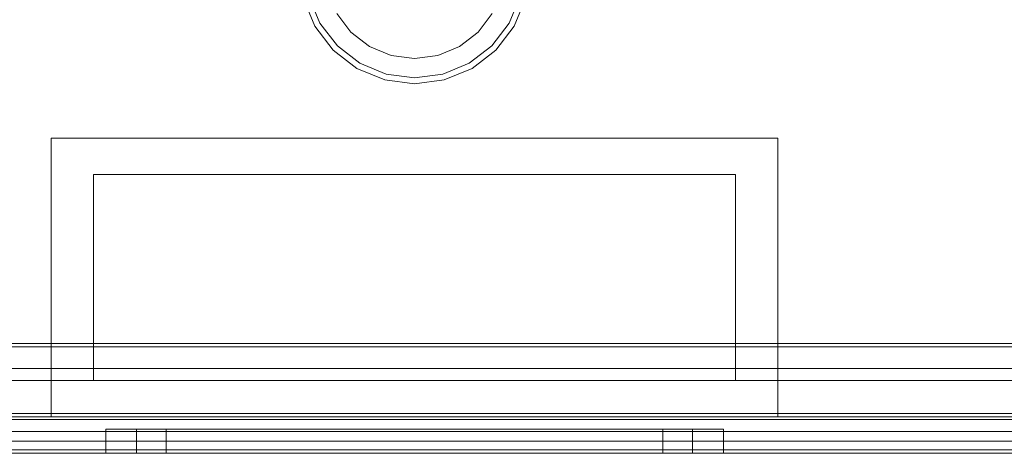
# Model space of a CAD drawing. Extents: x -620 to 300, y 62 to 1112.
# Tile 133 of 200: x 167.336 to 167.971, y 602.456 to 602.736. Entities that reach past the tile are written whole.
import ezdxf

# ---------------------------------------------------------------- set-up
doc = ezdxf.new("R2010")
doc.units = 0
doc.layers.get('0').update_dxf_attribs({"lineweight": 13})

# ---------------------------------------------------------------- blocks, each defined once
blk = doc.blocks.new('Referenz-A06CPVRZL0')
at = {"color": 9, "linetype": 'ByBlock', "lineweight": 13, "ltscale": 0.13, "true_color": 0xc1c9c4}
for p, q in [((167.52981, 602.73369), (167.52278, 602.75067)), ((167.65878, 602.75067), (167.65175, 602.73369)), ((167.51909, 602.74968), (167.5265, 602.73178)), ((167.65506, 602.73178), (167.66247, 602.74968)), ((167.54058, 602.7399), (167.54979, 602.7279)), ((167.54058, 602.7399), (167.54979, 602.7279)), ((167.63177, 602.7279), (167.64098, 602.7399)), ((167.63177, 602.7279), (167.64098, 602.7399)), ((167.5265, 602.73178), (167.5383, 602.71641)), ((167.541, 602.71911), (167.52981, 602.73369)), ((167.65175, 602.73369), (167.64056, 602.71911)), ((167.64326, 602.71641), (167.65506, 602.73178)), ((167.54979, 602.7279), (167.5618, 602.71869)), ((167.54979, 602.7279), (167.5618, 602.71869)), ((167.61976, 602.71869), (167.63177, 602.7279)), ((167.61976, 602.71869), (167.63177, 602.7279)), ((167.55558, 602.70792), (167.541, 602.71911)), ((167.64056, 602.71911), (167.62598, 602.70792)), ((167.5383, 602.71641), (167.55367, 602.70461)), ((167.5618, 602.71869), (167.57578, 602.71289)), ((167.5618, 602.71869), (167.57578, 602.71289)), ((167.57578, 602.71289), (167.59078, 602.71092)), ((167.57578, 602.71289), (167.59078, 602.71092)), ((167.59078, 602.71092), (167.60578, 602.71289)), ((167.59078, 602.71092), (167.60578, 602.71289)), ((167.60578, 602.71289), (167.61976, 602.71869)), ((167.60578, 602.71289), (167.61976, 602.71869)), ((167.62789, 602.70461), (167.64326, 602.71641)), ((167.57256, 602.70089), (167.55558, 602.70792)), ((167.62598, 602.70792), (167.609, 602.70089)), ((167.55367, 602.70461), (167.57157, 602.6972)), ((167.59078, 602.69849), (167.57256, 602.70089)), ((167.609, 602.70089), (167.59078, 602.69849)), ((167.60999, 602.6972), (167.62789, 602.70461)), ((167.57157, 602.6972), (167.59078, 602.69467)), ((167.59078, 602.69467), (167.60999, 602.6972)), ((167.3564, 602.56967), (167.3564, 602.65951)), ((167.3564, 602.65951), (167.59078, 602.65951)), ((167.3564, 602.65951), (167.3564, 602.65951)), ((167.3564, 602.65951), (167.59078, 602.65951)), ((167.3564, 602.56967), (167.3564, 602.65951)), ((167.59078, 602.65951), (167.82515, 602.65951)), ((167.59078, 602.65951), (167.82515, 602.65951)), ((167.82515, 602.65951), (167.82515, 602.56967)), ((167.82515, 602.65951), (167.82515, 602.65951)), ((167.82515, 602.65951), (167.82515, 602.56967)), ((167.38375, 602.63608), (167.79781, 602.63608)), ((167.38375, 602.52514), (167.38375, 602.63608)), ((167.79781, 602.63608), (167.38375, 602.63608)), ((167.38375, 602.63608), (167.38375, 602.56967)), ((167.38375, 602.63608), (167.38375, 602.63608)), ((167.79781, 602.63608), (167.79781, 602.52514)), ((167.79781, 602.56967), (167.79781, 602.63608)), ((167.79781, 602.63608), (167.79781, 602.63608)), ((167.3564, 602.47983), (167.3564, 602.56967)), ((167.3564, 602.47983), (167.3564, 602.56967)), ((167.38375, 602.56967), (167.38375, 602.52514)), ((167.79781, 602.52514), (167.79781, 602.56967)), ((167.82515, 602.56967), (167.82515, 602.47983)), ((167.82515, 602.56967), (167.82515, 602.47983)), ((167.05723, 602.52514), (167.38375, 602.52514)), ((167.38375, 602.52514), (167.05723, 602.52514)), ((167.38375, 602.52514), (167.38375, 602.50326)), ((167.38375, 602.50326), (167.38375, 602.52514)), ((167.38375, 602.52514), (167.38375, 602.52514)), ((167.79781, 602.52514), (168.37766, 602.52514)), ((167.79781, 602.50326), (167.79781, 602.52514)), ((167.79781, 602.52514), (167.79781, 602.50326)), ((168.37786, 602.52514), (167.79781, 602.52514)), ((167.79781, 602.52514), (167.79781, 602.52514)), ((168.35172, 602.50326), (166.82984, 602.50326)), ((166.82984, 602.50326), (167.38375, 602.50326)), ((167.38375, 602.50326), (167.79781, 602.50326)), ((167.38375, 602.50326), (167.38375, 602.50326)), ((167.79781, 602.50326), (168.35172, 602.50326)), ((167.79781, 602.50326), (167.79781, 602.50326)), ((167.3564, 602.47983), (166.69234, 602.47983)), ((168.48922, 602.47826), (166.69234, 602.47826)), ((166.82984, 602.47826), (168.35172, 602.47826)), ((167.59078, 602.47983), (167.3564, 602.47983)), ((167.3564, 602.47983), (167.3564, 602.47983)), ((167.59078, 602.47983), (167.3564, 602.47983)), ((167.82515, 602.47983), (167.59078, 602.47983)), ((167.82515, 602.47983), (167.59078, 602.47983)), ((167.82515, 602.47983), (167.82515, 602.47983)), ((168.48922, 602.47983), (167.82515, 602.47983)), ((167.39835, 602.47201), (167.39156, 602.47201)), ((167.39156, 602.47201), (167.39156, 602.45639)), ((167.39156, 602.47201), (167.39835, 602.47201)), ((167.41825, 602.47201), (167.39835, 602.47201)), ((167.39835, 602.47201), (167.41825, 602.47201)), ((167.41752, 602.47201), (167.4114, 602.47201)), ((167.4114, 602.47201), (167.4114, 602.45639)), ((167.41752, 602.47201), (167.4114, 602.47201)), ((167.43544, 602.47201), (167.41752, 602.47201)), ((167.43544, 602.47201), (167.41752, 602.47201)), ((167.44991, 602.47201), (167.41825, 602.47201)), ((167.41825, 602.47201), (167.44991, 602.47201)), ((167.43608, 602.47201), (167.43062, 602.47201)), ((167.43062, 602.47201), (167.43062, 602.45639)), ((167.43062, 602.47201), (167.43608, 602.47201)), ((167.46394, 602.47201), (167.43544, 602.47201)), ((167.46394, 602.47201), (167.43544, 602.47201)), ((167.45208, 602.47201), (167.43608, 602.47201)), ((167.43608, 602.47201), (167.45208, 602.47201)), ((167.49117, 602.47201), (167.44991, 602.47201)), ((167.44991, 602.47201), (167.49117, 602.47201)), ((167.47753, 602.47201), (167.45208, 602.47201)), ((167.45208, 602.47201), (167.47753, 602.47201)), ((167.50109, 602.47201), (167.46394, 602.47201)), ((167.50109, 602.47201), (167.46394, 602.47201)), ((167.5107, 602.47201), (167.47753, 602.47201)), ((167.47753, 602.47201), (167.5107, 602.47201)), ((167.53922, 602.47201), (167.49117, 602.47201)), ((167.49117, 602.47201), (167.53922, 602.47201)), ((167.54435, 602.47201), (167.50109, 602.47201)), ((167.54435, 602.47201), (167.50109, 602.47201)), ((167.54933, 602.47201), (167.5107, 602.47201)), ((167.5107, 602.47201), (167.54933, 602.47201)), ((167.59078, 602.47201), (167.53922, 602.47201)), ((167.53922, 602.47201), (167.59078, 602.47201)), ((167.59078, 602.47201), (167.54435, 602.47201)), ((167.59078, 602.47201), (167.54435, 602.47201)), ((167.59078, 602.47201), (167.54933, 602.47201)), ((167.54933, 602.47201), (167.59078, 602.47201)), ((167.64234, 602.47201), (167.59078, 602.47201)), ((167.63223, 602.47201), (167.59078, 602.47201)), ((167.63721, 602.47201), (167.59078, 602.47201)), ((167.59078, 602.47201), (167.64234, 602.47201)), ((167.59078, 602.47201), (167.63223, 602.47201)), ((167.63721, 602.47201), (167.59078, 602.47201)), ((167.67086, 602.47201), (167.63223, 602.47201)), ((167.63223, 602.47201), (167.67086, 602.47201)), ((167.68047, 602.47201), (167.63721, 602.47201)), ((167.68047, 602.47201), (167.63721, 602.47201)), ((167.69039, 602.47201), (167.64234, 602.47201)), ((167.64234, 602.47201), (167.69039, 602.47201)), ((167.70403, 602.47201), (167.67086, 602.47201)), ((167.67086, 602.47201), (167.70403, 602.47201)), ((167.71762, 602.47201), (167.68047, 602.47201)), ((167.71762, 602.47201), (167.68047, 602.47201)), ((167.73165, 602.47201), (167.69039, 602.47201)), ((167.69039, 602.47201), (167.73165, 602.47201)), ((167.72948, 602.47201), (167.70403, 602.47201)), ((167.70403, 602.47201), (167.72948, 602.47201)), ((167.74612, 602.47201), (167.71762, 602.47201)), ((167.74612, 602.47201), (167.71762, 602.47201)), ((167.74548, 602.47201), (167.72948, 602.47201)), ((167.72948, 602.47201), (167.74548, 602.47201)), ((167.76331, 602.47201), (167.73165, 602.47201)), ((167.73165, 602.47201), (167.76331, 602.47201)), ((167.75094, 602.47201), (167.74548, 602.47201)), ((167.74548, 602.47201), (167.75094, 602.47201)), ((167.76404, 602.47201), (167.74612, 602.47201)), ((167.76404, 602.47201), (167.74612, 602.47201)), ((167.75094, 602.45639), (167.75094, 602.47201)), ((167.78321, 602.47201), (167.76331, 602.47201)), ((167.76331, 602.47201), (167.78321, 602.47201)), ((167.77015, 602.47201), (167.76404, 602.47201)), ((167.77015, 602.47201), (167.76404, 602.47201)), ((167.77015, 602.45639), (167.77015, 602.47201)), ((167.79, 602.47201), (167.78321, 602.47201)), ((167.78321, 602.47201), (167.79, 602.47201)), ((167.79, 602.45639), (167.79, 602.47201)), ((167.59078, 602.4642), (166.77828, 602.4642)), ((167.59078, 602.4642), (166.77828, 602.4642)), ((168.39547, 602.4642), (166.78609, 602.4642)), ((168.39547, 602.4642), (166.78609, 602.4642)), ((168.40328, 602.4642), (167.59078, 602.4642)), ((168.40328, 602.4642), (167.59078, 602.4642)), ((166.69234, 602.45639), (168.48922, 602.45639)), ((166.69234, 602.45639), (168.48922, 602.45639)), ((166.77828, 602.45639), (167.59078, 602.45639)), ((167.59078, 602.45639), (166.77828, 602.45639)), ((166.78609, 602.45639), (168.39547, 602.45639)), ((168.39547, 602.45639), (166.78609, 602.45639)), ((167.39156, 602.45639), (167.39835, 602.45639)), ((167.39156, 602.45639), (167.39835, 602.45639)), ((167.39835, 602.45639), (167.41825, 602.45639)), ((167.39835, 602.45639), (167.41825, 602.45639)), ((167.4114, 602.45639), (167.41752, 602.45639)), ((167.4114, 602.45639), (167.41752, 602.45639)), ((167.41752, 602.45639), (167.43544, 602.45639)), ((167.41752, 602.45639), (167.43544, 602.45639)), ((167.41825, 602.45639), (167.44991, 602.45639)), ((167.41825, 602.45639), (167.44991, 602.45639)), ((167.43062, 602.45639), (167.43608, 602.45639)), ((167.43608, 602.45639), (167.43062, 602.45639)), ((167.43544, 602.45639), (167.46394, 602.45639)), ((167.43544, 602.45639), (167.46394, 602.45639)), ((167.43608, 602.45639), (167.45208, 602.45639)), ((167.45208, 602.45639), (167.43608, 602.45639)), ((167.44991, 602.45639), (167.49117, 602.45639)), ((167.44991, 602.45639), (167.49117, 602.45639)), ((167.45208, 602.45639), (167.47753, 602.45639)), ((167.47753, 602.45639), (167.45208, 602.45639)), ((167.46394, 602.45639), (167.50109, 602.45639)), ((167.46394, 602.45639), (167.50109, 602.45639)), ((167.47753, 602.45639), (167.5107, 602.45639)), ((167.5107, 602.45639), (167.47753, 602.45639)), ((167.49117, 602.45639), (167.53922, 602.45639)), ((167.49117, 602.45639), (167.53922, 602.45639)), ((167.50109, 602.45639), (167.54435, 602.45639)), ((167.50109, 602.45639), (167.54435, 602.45639)), ((167.5107, 602.45639), (167.54933, 602.45639)), ((167.54933, 602.45639), (167.5107, 602.45639)), ((167.53922, 602.45639), (167.59078, 602.45639)), ((167.53922, 602.45639), (167.59078, 602.45639)), ((167.54435, 602.45639), (167.59078, 602.45639)), ((167.54435, 602.45639), (167.59078, 602.45639)), ((167.54933, 602.45639), (167.59078, 602.45639)), ((167.59078, 602.45639), (167.54933, 602.45639)), ((167.59078, 602.45639), (168.40328, 602.45639)), ((167.59078, 602.45639), (167.64234, 602.45639)), ((167.59078, 602.45639), (167.63223, 602.45639)), ((167.59078, 602.45639), (167.63721, 602.45639)), ((168.40328, 602.45639), (167.59078, 602.45639)), ((167.59078, 602.45639), (167.64234, 602.45639)), ((167.63223, 602.45639), (167.59078, 602.45639)), ((167.59078, 602.45639), (167.63721, 602.45639)), ((167.63223, 602.45639), (167.67086, 602.45639)), ((167.67086, 602.45639), (167.63223, 602.45639)), ((167.63721, 602.45639), (167.68047, 602.45639)), ((167.63721, 602.45639), (167.68047, 602.45639)), ((167.64234, 602.45639), (167.69039, 602.45639)), ((167.64234, 602.45639), (167.69039, 602.45639)), ((167.67086, 602.45639), (167.70403, 602.45639)), ((167.70403, 602.45639), (167.67086, 602.45639)), ((167.68047, 602.45639), (167.71762, 602.45639)), ((167.68047, 602.45639), (167.71762, 602.45639)), ((167.69039, 602.45639), (167.73165, 602.45639)), ((167.69039, 602.45639), (167.73165, 602.45639)), ((167.70403, 602.45639), (167.72948, 602.45639)), ((167.72948, 602.45639), (167.70403, 602.45639)), ((167.71762, 602.45639), (167.74612, 602.45639)), ((167.71762, 602.45639), (167.74612, 602.45639)), ((167.72948, 602.45639), (167.74548, 602.45639)), ((167.74548, 602.45639), (167.72948, 602.45639)), ((167.73165, 602.45639), (167.76331, 602.45639)), ((167.73165, 602.45639), (167.76331, 602.45639)), ((167.74548, 602.45639), (167.75094, 602.45639)), ((167.75094, 602.45639), (167.74548, 602.45639)), ((167.74612, 602.45639), (167.76404, 602.45639)), ((167.74612, 602.45639), (167.76404, 602.45639)), ((167.76331, 602.45639), (167.78321, 602.45639)), ((167.76331, 602.45639), (167.78321, 602.45639)), ((167.76404, 602.45639), (167.77015, 602.45639)), ((167.76404, 602.45639), (167.77015, 602.45639)), ((167.78321, 602.45639), (167.79, 602.45639)), ((167.78321, 602.45639), (167.79, 602.45639))]:
    blk.add_line(p, q, dxfattribs=at)
at = {"color": 251, "linetype": 'ByBlock', "lineweight": 13, "ltscale": 0.13, "true_color": 0x636363}
for p, q in [((168.3564, 602.52514), (166.82515, 602.52514)), ((168.35443, 602.52712), (166.82713, 602.52712)), ((168.35172, 602.51108), (166.82984, 602.51108)), ((166.82984, 602.51108), (168.35172, 602.51108)), ((168.48922, 602.48208), (166.69234, 602.48208)), ((166.82984, 602.47045), (168.35172, 602.47045)), ((168.35172, 602.47045), (166.82984, 602.47045)), ((168.48922, 602.45864), (166.69234, 602.45864)), ((166.69234, 602.45639), (168.48922, 602.45639))]:
    blk.add_line(p, q, dxfattribs=at)

msp = doc.modelspace()

# ---------------------------------------------------------------- block references
at = {"color": 8, "lineweight": 25, "ltscale": 0.25, "true_color": 0x808080}
msp.add_blockref('Referenz-A06CPVRZL0', (0, 0), dxfattribs=at)

doc.saveas('drawing.dxf')
